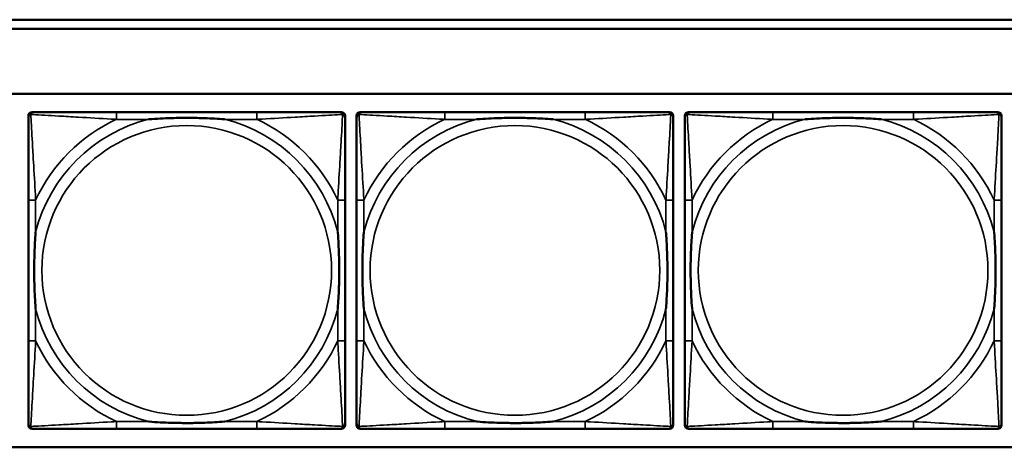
# Model space of a CAD drawing. Header units: inches. Extents: x 23.7 to 69.9, y 6 to 64.2.
# Tile 23 of 158: x 50.2 to 52.3, y 8.7 to 9.6. Entities that reach past the tile are written whole.
import ezdxf

# ---------------------------------------------------------------- set-up
doc = ezdxf.new("R2010")
doc.units = ezdxf.units.IN
doc.header["$MEASUREMENT"] = 0
doc.layers.add('Visible (ANSI)', color=7, linetype='Continuous', lineweight=50)
doc.layers.add('Visible Narrow (ANSI)', color=7, linetype='Continuous', lineweight=35)

msp = doc.modelspace()

# ---------------------------------------------------------------- linework, layer by layer
at = {"layer": 'Visible (ANSI)'}
for p, q in [((47.3347, 9.6168), (52.6417, 9.6168)), ((52.6417, 9.5968), (47.3347, 9.5968)), ((47.3347, 9.4568), (58.7487, 9.4568)), ((50.2225, 9.4171), (50.2265, 9.4171)), ((50.7091, 9.4171), (50.4052, 9.4171)), ((50.8879, 9.4171), (50.8918, 9.4171)), ((50.9325, 9.4171), (50.9365, 9.4171)), ((51.4191, 9.4171), (51.1152, 9.4171)), ((51.5979, 9.4171), (51.6018, 9.4171)), ((51.6425, 9.4171), (51.6465, 9.4171)), ((52.1291, 9.4171), (51.8252, 9.4171)), ((52.3079, 9.4171), (52.3118, 9.4171)), ((50.2146, 8.7399), (50.2146, 9.4092)), ((50.8997, 9.4092), (50.8997, 9.4053)), ((50.9246, 8.7399), (50.9246, 9.4092)), ((51.6097, 9.4092), (51.6097, 9.4053)), ((51.6346, 8.7399), (51.6346, 9.4092)), ((52.3197, 9.4092), (52.3197, 9.4053)), ((50.2147, 9.2265), (50.2147, 8.9226)), ((50.8997, 8.9226), (50.8997, 9.2265)), ((50.9247, 9.2265), (50.9247, 8.9226)), ((51.6097, 8.9226), (51.6097, 9.2265)), ((51.6347, 9.2265), (51.6347, 8.9226)), ((52.3197, 8.9226), (52.3197, 9.2265)), ((50.8997, 8.7439), (50.8997, 8.7399)), ((51.6097, 8.7439), (51.6097, 8.7399)), ((52.3197, 8.7439), (52.3197, 8.7399)), ((50.8918, 8.7321), (50.2225, 8.7321)), ((50.4052, 8.7321), (50.7091, 8.7321)), ((51.6018, 8.7321), (50.9325, 8.7321)), ((51.1152, 8.7321), (51.4191, 8.7321)), ((52.3118, 8.7321), (51.6425, 8.7321)), ((51.8252, 8.7321), (52.1291, 8.7321)), ((58.7487, 8.6922), (47.3347, 8.6922))]:
    msp.add_line(p, q, dxfattribs=at)
for centre, radius, start, end in [((50.2225, 9.4092), 0.00787, 90, 180), ((50.2265, 9.4053), 0.0118, 90, 180), ((50.8879, 9.4053), 0.0118, 0, 90), ((50.8918, 9.4092), 0.00787, 0, 90), ((50.9325, 9.4092), 0.00787, 90, 180), ((50.9365, 9.4053), 0.0118, 90, 180), ((51.5979, 9.4053), 0.0118, 0, 90), ((51.6018, 9.4092), 0.00787, 0, 90), ((51.6425, 9.4092), 0.00787, 90, 180), ((51.6465, 9.4053), 0.0118, 90, 180), ((52.3079, 9.4053), 0.0118, 0, 90), ((52.3118, 9.4092), 0.00787, 0, 90), ((50.2225, 8.7399), 0.00787, 180, 270), ((50.2265, 8.7439), 0.0118, 180, 270), ((50.8879, 8.7439), 0.0118, 270, 360), ((50.8918, 8.7399), 0.00787, 270, 0), ((50.9325, 8.7399), 0.00787, 180, 270), ((50.9365, 8.7439), 0.0118, 180, 270), ((51.5979, 8.7439), 0.0118, 270, 360), ((51.6018, 8.7399), 0.00787, 270, 0), ((51.6425, 8.7399), 0.00787, 180, 270), ((51.6465, 8.7439), 0.0118, 180, 270), ((52.3079, 8.7439), 0.0118, 270, 360), ((52.3118, 8.7399), 0.00787, 270, 0)]:
    msp.add_arc(centre, radius, start, end, dxfattribs=at)
for points, knots in [([(50.4052, 9.4171), (50.4016, 9.4171), (50.398, 9.4171), (50.3944, 9.4171), (50.3612, 9.4171), (50.3275, 9.4171), (50.2967, 9.4171), (50.2697, 9.4171), (50.2442, 9.4171), (50.2307, 9.4171), (50.2291, 9.4171), (50.2277, 9.4171), (50.2265, 9.4171)], [0, 0, 0, 0, 0.0272471, 0.0272471, 0.0272471, 0.2790553, 0.2790553, 0.2790553, 0.4988354, 0.4988354, 0.4988354, 0.5252205, 0.5252205, 0.5252205, 0.5252205]), ([(50.8879, 9.4171), (50.873, 9.4171), (50.8314, 9.4171), (50.7907, 9.4171), (50.7642, 9.4171), (50.7364, 9.4171), (50.7091, 9.4171)], [-0.5252205, -0.5252205, -0.5252205, -0.5252205, -0.20743, -0.20743, -0.20743, 0, 0, 0, 0]), ([(51.1152, 9.4171), (51.1116, 9.4171), (51.108, 9.4171), (51.1044, 9.4171), (51.0712, 9.4171), (51.0375, 9.4171), (51.0067, 9.4171), (50.9797, 9.4171), (50.9542, 9.4171), (50.9407, 9.4171), (50.9391, 9.4171), (50.9377, 9.4171), (50.9365, 9.4171)], [0, 0, 0, 0, 0.0272471, 0.0272471, 0.0272471, 0.2790553, 0.2790553, 0.2790553, 0.4988354, 0.4988354, 0.4988354, 0.5252205, 0.5252205, 0.5252205, 0.5252205]), ([(51.5979, 9.4171), (51.583, 9.4171), (51.5414, 9.4171), (51.5007, 9.4171), (51.4742, 9.4171), (51.4464, 9.4171), (51.4191, 9.4171)], [-0.5252205, -0.5252205, -0.5252205, -0.5252205, -0.20743, -0.20743, -0.20743, 0, 0, 0, 0]), ([(51.8252, 9.4171), (51.8216, 9.4171), (51.818, 9.4171), (51.8144, 9.4171), (51.7812, 9.4171), (51.7475, 9.4171), (51.7167, 9.4171), (51.6897, 9.4171), (51.6642, 9.4171), (51.6507, 9.4171), (51.6491, 9.4171), (51.6477, 9.4171), (51.6465, 9.4171)], [0, 0, 0, 0, 0.0272471, 0.0272471, 0.0272471, 0.2790553, 0.2790553, 0.2790553, 0.4988354, 0.4988354, 0.4988354, 0.5252205, 0.5252205, 0.5252205, 0.5252205]), ([(52.3079, 9.4171), (52.293, 9.4171), (52.2514, 9.4171), (52.2107, 9.4171), (52.1842, 9.4171), (52.1564, 9.4171), (52.1291, 9.4171)], [-0.5252205, -0.5252205, -0.5252205, -0.5252205, -0.20743, -0.20743, -0.20743, 0, 0, 0, 0]), ([(50.2147, 9.4053), (50.2147, 9.3904), (50.2147, 9.3488), (50.2147, 9.3082), (50.2147, 9.2816), (50.2147, 9.2538), (50.2147, 9.2265)], [-0.5252205, -0.5252205, -0.5252205, -0.5252205, -0.20743, -0.20743, -0.20743, 0, 0, 0, 0]), ([(50.4744, 9.4013), (50.4749, 9.4014), (50.4753, 9.4014), (50.4918, 9.4027), (50.5079, 9.4035), (50.5308, 9.4042), (50.5375, 9.4044), (50.5467, 9.4045), (50.5492, 9.4045), (50.5532, 9.4045), (50.5548, 9.4045), (50.558, 9.4045), (50.5595, 9.4045), (50.5631, 9.4045), (50.5651, 9.4045), (50.5713, 9.4044), (50.5754, 9.4044), (50.5852, 9.4042), (50.5908, 9.404), (50.6105, 9.4033), (50.6246, 9.4025), (50.639, 9.4014), (50.6395, 9.4014), (50.6399, 9.4013)], [-0.416114, -0.416114, -0.416114, -0.416114, -0.4127691, -0.4127691, -0.2896446, -0.2896446, -0.2388934, -0.2388934, -0.2201881, -0.2201881, -0.2080204, -0.2080204, -0.196499, -0.196499, -0.1809939, -0.1809939, -0.149741, -0.149741, -0.1073162, -0.1073162, 0, 0, 0.0033356, 0.0033356, 0.0033356, 0.0033356]), ([(50.8997, 9.2265), (50.8997, 9.2301), (50.8997, 9.2337), (50.8997, 9.2373), (50.8997, 9.2705), (50.8997, 9.3042), (50.8997, 9.3351), (50.8997, 9.362), (50.8997, 9.3876), (50.8997, 9.401), (50.8997, 9.4026), (50.8997, 9.404), (50.8997, 9.4053)], [0, 0, 0, 0, 0.0272471, 0.0272471, 0.0272471, 0.2790553, 0.2790553, 0.2790553, 0.4988354, 0.4988354, 0.4988354, 0.5252205, 0.5252205, 0.5252205, 0.5252205]), ([(50.9247, 9.4053), (50.9247, 9.3904), (50.9247, 9.3488), (50.9247, 9.3082), (50.9247, 9.2816), (50.9247, 9.2538), (50.9247, 9.2265)], [-0.5252205, -0.5252205, -0.5252205, -0.5252205, -0.20743, -0.20743, -0.20743, 0, 0, 0, 0]), ([(51.1844, 9.4013), (51.1849, 9.4014), (51.1853, 9.4014), (51.2018, 9.4027), (51.2179, 9.4035), (51.2408, 9.4042), (51.2475, 9.4044), (51.2567, 9.4045), (51.2592, 9.4045), (51.2632, 9.4045), (51.2648, 9.4045), (51.268, 9.4045), (51.2695, 9.4045), (51.2731, 9.4045), (51.2751, 9.4045), (51.2813, 9.4044), (51.2854, 9.4044), (51.2952, 9.4042), (51.3008, 9.404), (51.3205, 9.4033), (51.3346, 9.4025), (51.349, 9.4014), (51.3495, 9.4014), (51.3499, 9.4013)], [-0.416114, -0.416114, -0.416114, -0.416114, -0.4127691, -0.4127691, -0.2896446, -0.2896446, -0.2388934, -0.2388934, -0.2201881, -0.2201881, -0.2080204, -0.2080204, -0.196499, -0.196499, -0.1809939, -0.1809939, -0.149741, -0.149741, -0.1073162, -0.1073162, 0, 0, 0.0033356, 0.0033356, 0.0033356, 0.0033356]), ([(51.6097, 9.2265), (51.6097, 9.2301), (51.6097, 9.2337), (51.6097, 9.2373), (51.6097, 9.2705), (51.6097, 9.3042), (51.6097, 9.3351), (51.6097, 9.362), (51.6097, 9.3876), (51.6097, 9.401), (51.6097, 9.4026), (51.6097, 9.404), (51.6097, 9.4053)], [0, 0, 0, 0, 0.0272471, 0.0272471, 0.0272471, 0.2790553, 0.2790553, 0.2790553, 0.4988354, 0.4988354, 0.4988354, 0.5252205, 0.5252205, 0.5252205, 0.5252205]), ([(51.6347, 9.4053), (51.6347, 9.3904), (51.6347, 9.3488), (51.6347, 9.3082), (51.6347, 9.2816), (51.6347, 9.2538), (51.6347, 9.2265)], [-0.5252205, -0.5252205, -0.5252205, -0.5252205, -0.20743, -0.20743, -0.20743, 0, 0, 0, 0]), ([(51.8944, 9.4013), (51.8949, 9.4014), (51.8953, 9.4014), (51.9118, 9.4027), (51.9279, 9.4035), (51.9508, 9.4042), (51.9575, 9.4044), (51.9667, 9.4045), (51.9692, 9.4045), (51.9732, 9.4045), (51.9748, 9.4045), (51.978, 9.4045), (51.9795, 9.4045), (51.9831, 9.4045), (51.9851, 9.4045), (51.9913, 9.4044), (51.9954, 9.4044), (52.0052, 9.4042), (52.0108, 9.404), (52.0305, 9.4033), (52.0446, 9.4025), (52.059, 9.4014), (52.0595, 9.4014), (52.0599, 9.4013)], [-0.416114, -0.416114, -0.416114, -0.416114, -0.4127691, -0.4127691, -0.2896446, -0.2896446, -0.2388934, -0.2388934, -0.2201881, -0.2201881, -0.2080204, -0.2080204, -0.196499, -0.196499, -0.1809939, -0.1809939, -0.149741, -0.149741, -0.1073162, -0.1073162, 0, 0, 0.0033356, 0.0033356, 0.0033356, 0.0033356]), ([(52.3197, 9.2265), (52.3197, 9.2301), (52.3197, 9.2337), (52.3197, 9.2373), (52.3197, 9.2705), (52.3197, 9.3042), (52.3197, 9.3351), (52.3197, 9.362), (52.3197, 9.3876), (52.3197, 9.401), (52.3197, 9.4026), (52.3197, 9.404), (52.3197, 9.4053)], [0, 0, 0, 0, 0.0272471, 0.0272471, 0.0272471, 0.2790553, 0.2790553, 0.2790553, 0.4988354, 0.4988354, 0.4988354, 0.5252205, 0.5252205, 0.5252205, 0.5252205]), ([(50.2304, 8.9918), (50.2304, 8.9923), (50.2303, 8.9927), (50.2291, 9.0092), (50.2282, 9.0253), (50.2275, 9.0482), (50.2274, 9.0549), (50.2273, 9.0641), (50.2272, 9.0666), (50.2272, 9.0707), (50.2272, 9.0723), (50.2272, 9.0754), (50.2272, 9.0769), (50.2272, 9.0805), (50.2272, 9.0825), (50.2273, 9.0887), (50.2274, 9.0928), (50.2276, 9.1026), (50.2277, 9.1082), (50.2285, 9.1279), (50.2292, 9.142), (50.2303, 9.1565), (50.2304, 9.1569), (50.2304, 9.1573)], [-0.416114, -0.416114, -0.416114, -0.416114, -0.4127691, -0.4127691, -0.2896446, -0.2896446, -0.2388934, -0.2388934, -0.2201881, -0.2201881, -0.2080204, -0.2080204, -0.196499, -0.196499, -0.1809939, -0.1809939, -0.149741, -0.149741, -0.1073162, -0.1073162, 0, 0, 0.0033356, 0.0033356, 0.0033356, 0.0033356]), ([(50.8839, 9.1573), (50.884, 9.1569), (50.884, 9.1565), (50.8852, 9.1399), (50.8861, 9.1239), (50.8868, 9.1009), (50.887, 9.0942), (50.8871, 9.0851), (50.8871, 9.0826), (50.8871, 9.0785), (50.8871, 9.0769), (50.8871, 9.0738), (50.8871, 9.0722), (50.8871, 9.0687), (50.8871, 9.0666), (50.887, 9.0605), (50.887, 9.0563), (50.8868, 9.0466), (50.8866, 9.041), (50.8859, 9.0212), (50.8851, 9.0072), (50.884, 8.9927), (50.884, 8.9923), (50.8839, 8.9918)], [-0.416114, -0.416114, -0.416114, -0.416114, -0.4127691, -0.4127691, -0.2896446, -0.2896446, -0.2388934, -0.2388934, -0.2201881, -0.2201881, -0.2080204, -0.2080204, -0.196499, -0.196499, -0.1809939, -0.1809939, -0.149741, -0.149741, -0.1073162, -0.1073162, 0, 0, 0.0033356, 0.0033356, 0.0033356, 0.0033356]), ([(50.9404, 8.9918), (50.9404, 8.9923), (50.9403, 8.9927), (50.9391, 9.0092), (50.9382, 9.0253), (50.9375, 9.0482), (50.9374, 9.0549), (50.9373, 9.0641), (50.9372, 9.0666), (50.9372, 9.0707), (50.9372, 9.0723), (50.9372, 9.0754), (50.9372, 9.0769), (50.9372, 9.0805), (50.9372, 9.0825), (50.9373, 9.0887), (50.9374, 9.0928), (50.9376, 9.1026), (50.9377, 9.1082), (50.9385, 9.1279), (50.9392, 9.142), (50.9403, 9.1565), (50.9404, 9.1569), (50.9404, 9.1573)], [-0.416114, -0.416114, -0.416114, -0.416114, -0.4127691, -0.4127691, -0.2896446, -0.2896446, -0.2388934, -0.2388934, -0.2201881, -0.2201881, -0.2080204, -0.2080204, -0.196499, -0.196499, -0.1809939, -0.1809939, -0.149741, -0.149741, -0.1073162, -0.1073162, 0, 0, 0.0033356, 0.0033356, 0.0033356, 0.0033356]), ([(51.5939, 9.1573), (51.594, 9.1569), (51.594, 9.1565), (51.5952, 9.1399), (51.5961, 9.1239), (51.5968, 9.1009), (51.597, 9.0942), (51.5971, 9.0851), (51.5971, 9.0826), (51.5971, 9.0785), (51.5971, 9.0769), (51.5971, 9.0738), (51.5971, 9.0722), (51.5971, 9.0687), (51.5971, 9.0666), (51.597, 9.0605), (51.597, 9.0563), (51.5968, 9.0466), (51.5966, 9.041), (51.5959, 9.0212), (51.5951, 9.0072), (51.594, 8.9927), (51.594, 8.9923), (51.5939, 8.9918)], [-0.416114, -0.416114, -0.416114, -0.416114, -0.4127691, -0.4127691, -0.2896446, -0.2896446, -0.2388934, -0.2388934, -0.2201881, -0.2201881, -0.2080204, -0.2080204, -0.196499, -0.196499, -0.1809939, -0.1809939, -0.149741, -0.149741, -0.1073162, -0.1073162, 0, 0, 0.0033356, 0.0033356, 0.0033356, 0.0033356]), ([(51.6504, 8.9918), (51.6504, 8.9923), (51.6503, 8.9927), (51.6491, 9.0092), (51.6482, 9.0253), (51.6475, 9.0482), (51.6474, 9.0549), (51.6473, 9.0641), (51.6472, 9.0666), (51.6472, 9.0707), (51.6472, 9.0723), (51.6472, 9.0754), (51.6472, 9.0769), (51.6472, 9.0805), (51.6472, 9.0825), (51.6473, 9.0887), (51.6474, 9.0928), (51.6476, 9.1026), (51.6477, 9.1082), (51.6485, 9.1279), (51.6492, 9.142), (51.6503, 9.1565), (51.6504, 9.1569), (51.6504, 9.1573)], [-0.416114, -0.416114, -0.416114, -0.416114, -0.4127691, -0.4127691, -0.2896446, -0.2896446, -0.2388934, -0.2388934, -0.2201881, -0.2201881, -0.2080204, -0.2080204, -0.196499, -0.196499, -0.1809939, -0.1809939, -0.149741, -0.149741, -0.1073162, -0.1073162, 0, 0, 0.0033356, 0.0033356, 0.0033356, 0.0033356]), ([(52.3039, 9.1573), (52.304, 9.1569), (52.304, 9.1565), (52.3052, 9.1399), (52.3061, 9.1239), (52.3068, 9.1009), (52.307, 9.0942), (52.3071, 9.0851), (52.3071, 9.0826), (52.3071, 9.0785), (52.3071, 9.0769), (52.3071, 9.0738), (52.3071, 9.0722), (52.3071, 9.0687), (52.3071, 9.0666), (52.307, 9.0605), (52.307, 9.0563), (52.3068, 9.0466), (52.3066, 9.041), (52.3059, 9.0212), (52.3051, 9.0072), (52.304, 8.9927), (52.304, 8.9923), (52.3039, 8.9918)], [-0.416114, -0.416114, -0.416114, -0.416114, -0.4127691, -0.4127691, -0.2896446, -0.2896446, -0.2388934, -0.2388934, -0.2201881, -0.2201881, -0.2080204, -0.2080204, -0.196499, -0.196499, -0.1809939, -0.1809939, -0.149741, -0.149741, -0.1073162, -0.1073162, 0, 0, 0.0033356, 0.0033356, 0.0033356, 0.0033356]), ([(50.2147, 8.9226), (50.2147, 8.8954), (50.2147, 8.8675), (50.2147, 8.841), (50.2147, 8.8004), (50.2147, 8.7588), (50.2147, 8.7439)], [3.9382945, 3.9382945, 3.9382945, 3.9382945, 4.1457245, 4.1457245, 4.1457245, 4.463515, 4.463515, 4.463515, 4.463515]), ([(50.8997, 8.7439), (50.8997, 8.7588), (50.8997, 8.8004), (50.8997, 8.841), (50.8997, 8.8675), (50.8997, 8.8954), (50.8997, 8.9226)], [-0.5252205, -0.5252205, -0.5252205, -0.5252205, -0.20743, -0.20743, -0.20743, 0, 0, 0, 0]), ([(50.9247, 8.9226), (50.9247, 8.8954), (50.9247, 8.8675), (50.9247, 8.841), (50.9247, 8.8004), (50.9247, 8.7588), (50.9247, 8.7439)], [3.9382945, 3.9382945, 3.9382945, 3.9382945, 4.1457245, 4.1457245, 4.1457245, 4.463515, 4.463515, 4.463515, 4.463515]), ([(51.6097, 8.7439), (51.6097, 8.7588), (51.6097, 8.8004), (51.6097, 8.841), (51.6097, 8.8675), (51.6097, 8.8954), (51.6097, 8.9226)], [-0.5252205, -0.5252205, -0.5252205, -0.5252205, -0.20743, -0.20743, -0.20743, 0, 0, 0, 0]), ([(51.6347, 8.9226), (51.6347, 8.8954), (51.6347, 8.8675), (51.6347, 8.841), (51.6347, 8.8004), (51.6347, 8.7588), (51.6347, 8.7439)], [3.9382945, 3.9382945, 3.9382945, 3.9382945, 4.1457245, 4.1457245, 4.1457245, 4.463515, 4.463515, 4.463515, 4.463515]), ([(52.3197, 8.7439), (52.3197, 8.7588), (52.3197, 8.8004), (52.3197, 8.841), (52.3197, 8.8675), (52.3197, 8.8954), (52.3197, 8.9226)], [-0.5252205, -0.5252205, -0.5252205, -0.5252205, -0.20743, -0.20743, -0.20743, 0, 0, 0, 0]), ([(50.6399, 8.7478), (50.6395, 8.7478), (50.639, 8.7477), (50.6246, 8.7467), (50.6105, 8.7459), (50.5908, 8.7451), (50.5852, 8.745), (50.5754, 8.7448), (50.5713, 8.7447), (50.5651, 8.7447), (50.5631, 8.7446), (50.5595, 8.7446), (50.558, 8.7446), (50.5548, 8.7446), (50.5532, 8.7446), (50.5492, 8.7447), (50.5467, 8.7447), (50.5375, 8.7448), (50.5308, 8.7449), (50.5079, 8.7456), (50.4918, 8.7465), (50.4753, 8.7477), (50.4749, 8.7478), (50.4744, 8.7478)], [-0.4149464, -0.4149464, -0.4149464, -0.4149464, -0.41162, -0.41162, -0.3046026, -0.3046026, -0.2622958, -0.2622958, -0.23113, -0.23113, -0.215668, -0.215668, -0.2041787, -0.2041787, -0.1920448, -0.1920448, -0.1733916, -0.1733916, -0.1227817, -0.1227817, 0, 0, 0.0033356, 0.0033356, 0.0033356, 0.0033356]), ([(51.3499, 8.7478), (51.3495, 8.7478), (51.349, 8.7477), (51.3346, 8.7467), (51.3205, 8.7459), (51.3008, 8.7451), (51.2952, 8.745), (51.2854, 8.7448), (51.2813, 8.7447), (51.2751, 8.7447), (51.2731, 8.7446), (51.2695, 8.7446), (51.268, 8.7446), (51.2648, 8.7446), (51.2632, 8.7446), (51.2592, 8.7447), (51.2567, 8.7447), (51.2475, 8.7448), (51.2408, 8.7449), (51.2179, 8.7456), (51.2018, 8.7465), (51.1853, 8.7477), (51.1849, 8.7478), (51.1844, 8.7478)], [-0.4149464, -0.4149464, -0.4149464, -0.4149464, -0.41162, -0.41162, -0.3046026, -0.3046026, -0.2622958, -0.2622958, -0.23113, -0.23113, -0.215668, -0.215668, -0.2041787, -0.2041787, -0.1920448, -0.1920448, -0.1733916, -0.1733916, -0.1227817, -0.1227817, 0, 0, 0.0033356, 0.0033356, 0.0033356, 0.0033356]), ([(52.0599, 8.7478), (52.0595, 8.7478), (52.059, 8.7477), (52.0446, 8.7467), (52.0305, 8.7459), (52.0108, 8.7451), (52.0052, 8.745), (51.9954, 8.7448), (51.9913, 8.7447), (51.9851, 8.7447), (51.9831, 8.7446), (51.9795, 8.7446), (51.978, 8.7446), (51.9748, 8.7446), (51.9732, 8.7446), (51.9692, 8.7447), (51.9667, 8.7447), (51.9575, 8.7448), (51.9508, 8.7449), (51.9279, 8.7456), (51.9118, 8.7465), (51.8953, 8.7477), (51.8949, 8.7478), (51.8944, 8.7478)], [-0.4149464, -0.4149464, -0.4149464, -0.4149464, -0.41162, -0.41162, -0.3046026, -0.3046026, -0.2622958, -0.2622958, -0.23113, -0.23113, -0.215668, -0.215668, -0.2041787, -0.2041787, -0.1920448, -0.1920448, -0.1733916, -0.1733916, -0.1227817, -0.1227817, 0, 0, 0.0033356, 0.0033356, 0.0033356, 0.0033356]), ([(50.2265, 8.7321), (50.2414, 8.7321), (50.283, 8.7321), (50.3236, 8.7321), (50.3501, 8.7321), (50.378, 8.7321), (50.4052, 8.7321)], [-0.5252205, -0.5252205, -0.5252205, -0.5252205, -0.20743, -0.20743, -0.20743, 0, 0, 0, 0]), ([(50.7091, 8.7321), (50.7364, 8.7321), (50.7642, 8.7321), (50.7907, 8.7321), (50.8314, 8.7321), (50.873, 8.7321), (50.8879, 8.7321)], [3.9382945, 3.9382945, 3.9382945, 3.9382945, 4.1457245, 4.1457245, 4.1457245, 4.463515, 4.463515, 4.463515, 4.463515]), ([(50.9365, 8.7321), (50.9514, 8.7321), (50.993, 8.7321), (51.0336, 8.7321), (51.0601, 8.7321), (51.088, 8.7321), (51.1152, 8.7321)], [-0.5252205, -0.5252205, -0.5252205, -0.5252205, -0.20743, -0.20743, -0.20743, 0, 0, 0, 0]), ([(51.4191, 8.7321), (51.4464, 8.7321), (51.4742, 8.7321), (51.5007, 8.7321), (51.5414, 8.7321), (51.583, 8.7321), (51.5979, 8.7321)], [3.9382945, 3.9382945, 3.9382945, 3.9382945, 4.1457245, 4.1457245, 4.1457245, 4.463515, 4.463515, 4.463515, 4.463515]), ([(51.6465, 8.7321), (51.6614, 8.7321), (51.703, 8.7321), (51.7436, 8.7321), (51.7701, 8.7321), (51.798, 8.7321), (51.8252, 8.7321)], [-0.5252205, -0.5252205, -0.5252205, -0.5252205, -0.20743, -0.20743, -0.20743, 0, 0, 0, 0]), ([(52.1291, 8.7321), (52.1564, 8.7321), (52.1842, 8.7321), (52.2107, 8.7321), (52.2514, 8.7321), (52.293, 8.7321), (52.3079, 8.7321)], [3.9382945, 3.9382945, 3.9382945, 3.9382945, 4.1457245, 4.1457245, 4.1457245, 4.463515, 4.463515, 4.463515, 4.463515])]:
    msp.add_open_spline(points, degree=3, knots=knots, dxfattribs=at)
at = {"layer": 'Visible Narrow (ANSI)'}
for p, q in [((50.4052, 9.4171), (50.4052, 9.4013)), ((50.7091, 9.4171), (50.7091, 9.4013)), ((51.1152, 9.4171), (51.1152, 9.4013)), ((51.4191, 9.4171), (51.4191, 9.4013)), ((51.8252, 9.4171), (51.8252, 9.4013)), ((52.1291, 9.4171), (52.1291, 9.4013)), ((50.4052, 9.4013), (50.4744, 9.4013)), ((50.6399, 9.4013), (50.7091, 9.4013)), ((51.1152, 9.4013), (51.1844, 9.4013)), ((51.3499, 9.4013), (51.4191, 9.4013)), ((51.8252, 9.4013), (51.8944, 9.4013)), ((52.0599, 9.4013), (52.1291, 9.4013)), ((50.2304, 9.2265), (50.2147, 9.2265)), ((50.2304, 9.1573), (50.2304, 9.2265)), ((50.8997, 9.2265), (50.8839, 9.2265)), ((50.8839, 9.2265), (50.8839, 9.1573)), ((50.9404, 9.2265), (50.9247, 9.2265)), ((50.9404, 9.1573), (50.9404, 9.2265)), ((51.6097, 9.2265), (51.5939, 9.2265)), ((51.5939, 9.2265), (51.5939, 9.1573)), ((51.6504, 9.2265), (51.6347, 9.2265)), ((51.6504, 9.1573), (51.6504, 9.2265)), ((52.3197, 9.2265), (52.3039, 9.2265)), ((52.3039, 9.2265), (52.3039, 9.1573)), ((50.2304, 8.9226), (50.2304, 8.9918)), ((50.8839, 8.9918), (50.8839, 8.9226)), ((50.9404, 8.9226), (50.9404, 8.9918)), ((51.5939, 8.9918), (51.5939, 8.9226)), ((51.6504, 8.9226), (51.6504, 8.9918)), ((52.3039, 8.9918), (52.3039, 8.9226)), ((50.2304, 8.9226), (50.2147, 8.9226)), ((50.8997, 8.9226), (50.8839, 8.9226)), ((50.9404, 8.9226), (50.9247, 8.9226)), ((51.6097, 8.9226), (51.5939, 8.9226)), ((51.6504, 8.9226), (51.6347, 8.9226)), ((52.3197, 8.9226), (52.3039, 8.9226)), ((50.4052, 8.7478), (50.4052, 8.7321)), ((50.4744, 8.7478), (50.4052, 8.7478)), ((50.7091, 8.7478), (50.6399, 8.7478)), ((50.7091, 8.7478), (50.7091, 8.7321)), ((51.1152, 8.7478), (51.1152, 8.7321)), ((51.1844, 8.7478), (51.1152, 8.7478)), ((51.4191, 8.7478), (51.3499, 8.7478)), ((51.4191, 8.7478), (51.4191, 8.7321)), ((51.8252, 8.7478), (51.8252, 8.7321)), ((51.8944, 8.7478), (51.8252, 8.7478)), ((52.1291, 8.7478), (52.0599, 8.7478)), ((52.1291, 8.7478), (52.1291, 8.7321))]:
    msp.add_line(p, q, dxfattribs=at)
for centre in [(50.5572, 9.0746), (51.2672, 9.0746), (51.9772, 9.0746)]:
    msp.add_circle(centre, 0.3133, dxfattribs=at)
for centre, radius, start, end in [((50.5572, 9.0746), 0.3371, 104.2103, 165.7897), ((50.5572, 9.0746), 0.3604, 114.9407, 155.0593), ((50.5572, 9.0746), 0.3371, 14.2103, 75.7897), ((50.5572, 9.0746), 0.3604, 24.9407, 65.0593), ((51.2672, 9.0746), 0.3371, 104.2103, 165.7897), ((51.2672, 9.0746), 0.3604, 114.9407, 155.0593), ((51.2672, 9.0746), 0.3371, 14.2103, 75.7897), ((51.2672, 9.0746), 0.3604, 24.9407, 65.0593), ((51.9772, 9.0746), 0.3371, 104.2103, 165.7897), ((51.9772, 9.0746), 0.3604, 114.9407, 155.0593), ((51.9772, 9.0746), 0.3371, 14.2103, 75.7897), ((51.9772, 9.0746), 0.3604, 24.9407, 65.0593), ((50.5572, 9.0746), 0.3371, 194.2103, 255.7897), ((50.5572, 9.0746), 0.3371, 284.2103, 345.7897), ((51.2672, 9.0746), 0.3371, 194.2103, 255.7897), ((51.2672, 9.0746), 0.3371, 284.2103, 345.7897), ((51.9772, 9.0746), 0.3371, 194.2103, 255.7897), ((51.9772, 9.0746), 0.3371, 284.2103, 345.7897), ((50.5572, 9.0746), 0.3604, 204.9407, 245.0593), ((50.5572, 9.0746), 0.3604, 294.9407, 335.0593), ((51.2672, 9.0746), 0.3604, 204.9407, 245.0593), ((51.2672, 9.0746), 0.3604, 294.9407, 335.0593), ((51.9772, 9.0746), 0.3604, 204.9407, 245.0593), ((51.9772, 9.0746), 0.3604, 294.9407, 335.0593)]:
    msp.add_arc(centre, radius, start, end, dxfattribs=at)
for points, knots in [([(50.2199, 9.4118), (50.2201, 9.4124), (50.2203, 9.4129), (50.2209, 9.414), (50.2212, 9.4145), (50.2218, 9.4152), (50.2221, 9.4154), (50.2225, 9.4158), (50.2226, 9.4159), (50.223, 9.4161), (50.2232, 9.4163), (50.2239, 9.4166), (50.2243, 9.4168), (50.2253, 9.417), (50.2259, 9.4171), (50.2265, 9.4171)], [-0.00012419, -0.00012419, -0.00012419, -0.00012419, 0.00449537, 0.00449537, 0.00977487, 0.00977487, 0.01307456, 0.01307456, 0.0147244, 0.0147244, 0.01736415, 0.01736415, 0.02158775, 0.02158775, 0.02627331, 0.02627331, 0.02627331, 0.02627331]), ([(50.8879, 9.4171), (50.8885, 9.4171), (50.889, 9.417), (50.89, 9.4168), (50.8905, 9.4166), (50.8911, 9.4163), (50.8914, 9.4161), (50.8917, 9.4159), (50.8919, 9.4158), (50.8923, 9.4154), (50.8925, 9.4152), (50.8931, 9.4145), (50.8935, 9.414), (50.894, 9.4129), (50.8942, 9.4124), (50.8944, 9.4118)], [-0.02627331, -0.02627331, -0.02627331, -0.02627331, -0.02158775, -0.02158775, -0.01736415, -0.01736415, -0.0147244, -0.0147244, -0.01307456, -0.01307456, -0.00977487, -0.00977487, -0.00449537, -0.00449537, 0.00012419, 0.00012419, 0.00012419, 0.00012419]), ([(50.9299, 9.4118), (50.9301, 9.4124), (50.9303, 9.4129), (50.9309, 9.414), (50.9312, 9.4145), (50.9318, 9.4152), (50.9321, 9.4154), (50.9325, 9.4158), (50.9326, 9.4159), (50.933, 9.4161), (50.9332, 9.4163), (50.9339, 9.4166), (50.9343, 9.4168), (50.9353, 9.417), (50.9359, 9.4171), (50.9365, 9.4171)], [-0.00012419, -0.00012419, -0.00012419, -0.00012419, 0.00449537, 0.00449537, 0.00977487, 0.00977487, 0.01307456, 0.01307456, 0.0147244, 0.0147244, 0.01736415, 0.01736415, 0.02158775, 0.02158775, 0.02627331, 0.02627331, 0.02627331, 0.02627331]), ([(51.5979, 9.4171), (51.5985, 9.4171), (51.599, 9.417), (51.6, 9.4168), (51.6005, 9.4166), (51.6011, 9.4163), (51.6014, 9.4161), (51.6017, 9.4159), (51.6019, 9.4158), (51.6023, 9.4154), (51.6025, 9.4152), (51.6031, 9.4145), (51.6035, 9.414), (51.604, 9.4129), (51.6042, 9.4124), (51.6044, 9.4118)], [-0.02627331, -0.02627331, -0.02627331, -0.02627331, -0.02158775, -0.02158775, -0.01736415, -0.01736415, -0.0147244, -0.0147244, -0.01307456, -0.01307456, -0.00977487, -0.00977487, -0.00449537, -0.00449537, 0.00012419, 0.00012419, 0.00012419, 0.00012419]), ([(51.6399, 9.4118), (51.6401, 9.4124), (51.6403, 9.4129), (51.6409, 9.414), (51.6412, 9.4145), (51.6418, 9.4152), (51.6421, 9.4154), (51.6425, 9.4158), (51.6426, 9.4159), (51.643, 9.4161), (51.6432, 9.4163), (51.6439, 9.4166), (51.6443, 9.4168), (51.6453, 9.417), (51.6459, 9.4171), (51.6465, 9.4171)], [-0.00012419, -0.00012419, -0.00012419, -0.00012419, 0.00449537, 0.00449537, 0.00977487, 0.00977487, 0.01307456, 0.01307456, 0.0147244, 0.0147244, 0.01736415, 0.01736415, 0.02158775, 0.02158775, 0.02627331, 0.02627331, 0.02627331, 0.02627331]), ([(52.3079, 9.4171), (52.3085, 9.4171), (52.309, 9.417), (52.31, 9.4168), (52.3105, 9.4166), (52.3111, 9.4163), (52.3114, 9.4161), (52.3117, 9.4159), (52.3119, 9.4158), (52.3123, 9.4154), (52.3125, 9.4152), (52.3131, 9.4145), (52.3135, 9.414), (52.314, 9.4129), (52.3142, 9.4124), (52.3144, 9.4118)], [-0.02627331, -0.02627331, -0.02627331, -0.02627331, -0.02158775, -0.02158775, -0.01736415, -0.01736415, -0.0147244, -0.0147244, -0.01307456, -0.01307456, -0.00977487, -0.00977487, -0.00449537, -0.00449537, 0.00012419, 0.00012419, 0.00012419, 0.00012419]), ([(50.2147, 9.4053), (50.2147, 9.4059), (50.2147, 9.4065), (50.215, 9.4074), (50.2151, 9.4079), (50.2155, 9.4085), (50.2156, 9.4088), (50.2159, 9.4091), (50.216, 9.4093), (50.2163, 9.4097), (50.2166, 9.4099), (50.2173, 9.4106), (50.2178, 9.4109), (50.2188, 9.4114), (50.2194, 9.4116), (50.2199, 9.4118)], [-0.02627331, -0.02627331, -0.02627331, -0.02627331, -0.02158775, -0.02158775, -0.01736415, -0.01736415, -0.0147244, -0.0147244, -0.01307456, -0.01307456, -0.00977487, -0.00977487, -0.00449537, -0.00449537, 0.00012419, 0.00012419, 0.00012419, 0.00012419]), ([(50.2304, 9.2265), (50.2302, 9.2303), (50.23, 9.2341), (50.2285, 9.2614), (50.227, 9.2856), (50.2248, 9.3234), (50.224, 9.3375), (50.222, 9.3727), (50.2209, 9.3928), (50.2201, 9.4083), (50.22, 9.4101), (50.2199, 9.4118)], [0, 0, 0, 0, 0.0278591, 0.0278591, 0.201273, 0.201273, 0.3066357, 0.3066357, 0.475216, 0.475216, 0.5007189, 0.5007189, 0.5007189, 0.5007189]), ([(50.2199, 9.4118), (50.2216, 9.4117), (50.2235, 9.4116), (50.2389, 9.4108), (50.259, 9.4097), (50.2943, 9.4077), (50.3083, 9.4069), (50.3461, 9.4047), (50.3703, 9.4033), (50.3977, 9.4018), (50.4015, 9.4016), (50.4052, 9.4013)], [-0.5007189, -0.5007189, -0.5007189, -0.5007189, -0.475216, -0.475216, -0.3066357, -0.3066357, -0.201273, -0.201273, -0.0278591, -0.0278591, 0, 0, 0, 0]), ([(50.7091, 9.4013), (50.7129, 9.4016), (50.7167, 9.4018), (50.744, 9.4033), (50.7682, 9.4047), (50.806, 9.4069), (50.8201, 9.4077), (50.8553, 9.4097), (50.8754, 9.4108), (50.8909, 9.4116), (50.8927, 9.4117), (50.8944, 9.4118)], [0, 0, 0, 0, 0.0278591, 0.0278591, 0.201273, 0.201273, 0.3066357, 0.3066357, 0.475216, 0.475216, 0.5007189, 0.5007189, 0.5007189, 0.5007189]), ([(50.8944, 9.4118), (50.8943, 9.4101), (50.8942, 9.4083), (50.8934, 9.3928), (50.8923, 9.3727), (50.8903, 9.3375), (50.8895, 9.3234), (50.8873, 9.2856), (50.8859, 9.2614), (50.8843, 9.2341), (50.8841, 9.2303), (50.8839, 9.2265)], [-0.5007189, -0.5007189, -0.5007189, -0.5007189, -0.475216, -0.475216, -0.3066357, -0.3066357, -0.201273, -0.201273, -0.0278591, -0.0278591, 0, 0, 0, 0]), ([(50.8944, 9.4118), (50.895, 9.4116), (50.8955, 9.4114), (50.8966, 9.4109), (50.8971, 9.4106), (50.8978, 9.4099), (50.898, 9.4097), (50.8984, 9.4093), (50.8985, 9.4091), (50.8987, 9.4088), (50.8989, 9.4085), (50.8992, 9.4079), (50.8994, 9.4074), (50.8996, 9.4065), (50.8997, 9.4059), (50.8997, 9.4053)], [-0.00012419, -0.00012419, -0.00012419, -0.00012419, 0.00449537, 0.00449537, 0.00977487, 0.00977487, 0.01307456, 0.01307456, 0.0147244, 0.0147244, 0.01736415, 0.01736415, 0.02158775, 0.02158775, 0.02627331, 0.02627331, 0.02627331, 0.02627331]), ([(50.9247, 9.4053), (50.9247, 9.4059), (50.9247, 9.4065), (50.925, 9.4074), (50.9251, 9.4079), (50.9255, 9.4085), (50.9256, 9.4088), (50.9259, 9.4091), (50.926, 9.4093), (50.9263, 9.4097), (50.9266, 9.4099), (50.9273, 9.4106), (50.9278, 9.4109), (50.9288, 9.4114), (50.9294, 9.4116), (50.9299, 9.4118)], [-0.02627331, -0.02627331, -0.02627331, -0.02627331, -0.02158775, -0.02158775, -0.01736415, -0.01736415, -0.0147244, -0.0147244, -0.01307456, -0.01307456, -0.00977487, -0.00977487, -0.00449537, -0.00449537, 0.00012419, 0.00012419, 0.00012419, 0.00012419]), ([(50.9404, 9.2265), (50.9402, 9.2303), (50.94, 9.2341), (50.9385, 9.2614), (50.937, 9.2856), (50.9348, 9.3234), (50.934, 9.3375), (50.932, 9.3727), (50.9309, 9.3928), (50.9301, 9.4083), (50.93, 9.4101), (50.9299, 9.4118)], [0, 0, 0, 0, 0.0278591, 0.0278591, 0.201273, 0.201273, 0.3066357, 0.3066357, 0.475216, 0.475216, 0.5007189, 0.5007189, 0.5007189, 0.5007189]), ([(50.9299, 9.4118), (50.9316, 9.4117), (50.9335, 9.4116), (50.9489, 9.4108), (50.969, 9.4097), (51.0043, 9.4077), (51.0183, 9.4069), (51.0561, 9.4047), (51.0803, 9.4033), (51.1077, 9.4018), (51.1115, 9.4016), (51.1152, 9.4013)], [-0.5007189, -0.5007189, -0.5007189, -0.5007189, -0.475216, -0.475216, -0.3066357, -0.3066357, -0.201273, -0.201273, -0.0278591, -0.0278591, 0, 0, 0, 0]), ([(51.4191, 9.4013), (51.4229, 9.4016), (51.4267, 9.4018), (51.454, 9.4033), (51.4782, 9.4047), (51.516, 9.4069), (51.5301, 9.4077), (51.5653, 9.4097), (51.5854, 9.4108), (51.6009, 9.4116), (51.6027, 9.4117), (51.6044, 9.4118)], [0, 0, 0, 0, 0.0278591, 0.0278591, 0.201273, 0.201273, 0.3066357, 0.3066357, 0.475216, 0.475216, 0.5007189, 0.5007189, 0.5007189, 0.5007189]), ([(51.6044, 9.4118), (51.6043, 9.4101), (51.6042, 9.4083), (51.6034, 9.3928), (51.6023, 9.3727), (51.6003, 9.3375), (51.5995, 9.3234), (51.5973, 9.2856), (51.5959, 9.2614), (51.5943, 9.2341), (51.5941, 9.2303), (51.5939, 9.2265)], [-0.5007189, -0.5007189, -0.5007189, -0.5007189, -0.475216, -0.475216, -0.3066357, -0.3066357, -0.201273, -0.201273, -0.0278591, -0.0278591, 0, 0, 0, 0]), ([(51.6044, 9.4118), (51.605, 9.4116), (51.6055, 9.4114), (51.6066, 9.4109), (51.6071, 9.4106), (51.6078, 9.4099), (51.608, 9.4097), (51.6084, 9.4093), (51.6085, 9.4091), (51.6087, 9.4088), (51.6089, 9.4085), (51.6092, 9.4079), (51.6094, 9.4074), (51.6096, 9.4065), (51.6097, 9.4059), (51.6097, 9.4053)], [-0.00012419, -0.00012419, -0.00012419, -0.00012419, 0.00449537, 0.00449537, 0.00977487, 0.00977487, 0.01307456, 0.01307456, 0.0147244, 0.0147244, 0.01736415, 0.01736415, 0.02158775, 0.02158775, 0.02627331, 0.02627331, 0.02627331, 0.02627331]), ([(51.6347, 9.4053), (51.6347, 9.4059), (51.6347, 9.4065), (51.635, 9.4074), (51.6351, 9.4079), (51.6355, 9.4085), (51.6356, 9.4088), (51.6359, 9.4091), (51.636, 9.4093), (51.6363, 9.4097), (51.6366, 9.4099), (51.6373, 9.4106), (51.6378, 9.4109), (51.6388, 9.4114), (51.6394, 9.4116), (51.6399, 9.4118)], [-0.02627331, -0.02627331, -0.02627331, -0.02627331, -0.02158775, -0.02158775, -0.01736415, -0.01736415, -0.0147244, -0.0147244, -0.01307456, -0.01307456, -0.00977487, -0.00977487, -0.00449537, -0.00449537, 0.00012419, 0.00012419, 0.00012419, 0.00012419]), ([(51.6504, 9.2265), (51.6502, 9.2303), (51.65, 9.2341), (51.6485, 9.2614), (51.647, 9.2856), (51.6448, 9.3234), (51.644, 9.3375), (51.642, 9.3727), (51.6409, 9.3928), (51.6401, 9.4083), (51.64, 9.4101), (51.6399, 9.4118)], [0, 0, 0, 0, 0.0278591, 0.0278591, 0.201273, 0.201273, 0.3066357, 0.3066357, 0.475216, 0.475216, 0.5007189, 0.5007189, 0.5007189, 0.5007189]), ([(51.6399, 9.4118), (51.6416, 9.4117), (51.6435, 9.4116), (51.6589, 9.4108), (51.679, 9.4097), (51.7143, 9.4077), (51.7283, 9.4069), (51.7661, 9.4047), (51.7903, 9.4033), (51.8177, 9.4018), (51.8215, 9.4016), (51.8252, 9.4013)], [-0.5007189, -0.5007189, -0.5007189, -0.5007189, -0.475216, -0.475216, -0.3066357, -0.3066357, -0.201273, -0.201273, -0.0278591, -0.0278591, 0, 0, 0, 0]), ([(52.1291, 9.4013), (52.1329, 9.4016), (52.1367, 9.4018), (52.164, 9.4033), (52.1882, 9.4047), (52.226, 9.4069), (52.2401, 9.4077), (52.2753, 9.4097), (52.2954, 9.4108), (52.3109, 9.4116), (52.3127, 9.4117), (52.3144, 9.4118)], [0, 0, 0, 0, 0.0278591, 0.0278591, 0.201273, 0.201273, 0.3066357, 0.3066357, 0.475216, 0.475216, 0.5007189, 0.5007189, 0.5007189, 0.5007189]), ([(52.3144, 9.4118), (52.3143, 9.4101), (52.3142, 9.4083), (52.3134, 9.3928), (52.3123, 9.3727), (52.3103, 9.3375), (52.3095, 9.3234), (52.3073, 9.2856), (52.3059, 9.2614), (52.3043, 9.2341), (52.3041, 9.2303), (52.3039, 9.2265)], [-0.5007189, -0.5007189, -0.5007189, -0.5007189, -0.475216, -0.475216, -0.3066357, -0.3066357, -0.201273, -0.201273, -0.0278591, -0.0278591, 0, 0, 0, 0]), ([(52.3144, 9.4118), (52.315, 9.4116), (52.3155, 9.4114), (52.3166, 9.4109), (52.3171, 9.4106), (52.3178, 9.4099), (52.318, 9.4097), (52.3184, 9.4093), (52.3185, 9.4091), (52.3187, 9.4088), (52.3189, 9.4085), (52.3192, 9.4079), (52.3194, 9.4074), (52.3196, 9.4065), (52.3197, 9.4059), (52.3197, 9.4053)], [-0.00012419, -0.00012419, -0.00012419, -0.00012419, 0.00449537, 0.00449537, 0.00977487, 0.00977487, 0.01307456, 0.01307456, 0.0147244, 0.0147244, 0.01736415, 0.01736415, 0.02158775, 0.02158775, 0.02627331, 0.02627331, 0.02627331, 0.02627331]), ([(50.2199, 8.7373), (50.22, 8.739), (50.2201, 8.7409), (50.2209, 8.7563), (50.222, 8.7764), (50.224, 8.8117), (50.2248, 8.8257), (50.227, 8.8636), (50.2285, 8.8877), (50.23, 8.9151), (50.2302, 8.9189), (50.2304, 8.9226)], [-4.4390134, -4.4390134, -4.4390134, -4.4390134, -4.4135105, -4.4135105, -4.2449302, -4.2449302, -4.1395675, -4.1395675, -3.9661536, -3.9661536, -3.9382945, -3.9382945, -3.9382945, -3.9382945]), ([(50.8839, 8.9226), (50.8841, 8.9189), (50.8843, 8.9151), (50.8859, 8.8877), (50.8873, 8.8636), (50.8895, 8.8257), (50.8903, 8.8117), (50.8923, 8.7764), (50.8934, 8.7563), (50.8942, 8.7409), (50.8943, 8.739), (50.8944, 8.7373)], [0, 0, 0, 0, 0.0278591, 0.0278591, 0.201273, 0.201273, 0.3066357, 0.3066357, 0.475216, 0.475216, 0.5007189, 0.5007189, 0.5007189, 0.5007189]), ([(50.9299, 8.7373), (50.93, 8.739), (50.9301, 8.7409), (50.9309, 8.7563), (50.932, 8.7764), (50.934, 8.8117), (50.9348, 8.8257), (50.937, 8.8636), (50.9385, 8.8877), (50.94, 8.9151), (50.9402, 8.9189), (50.9404, 8.9226)], [-4.4390134, -4.4390134, -4.4390134, -4.4390134, -4.4135105, -4.4135105, -4.2449302, -4.2449302, -4.1395675, -4.1395675, -3.9661536, -3.9661536, -3.9382945, -3.9382945, -3.9382945, -3.9382945]), ([(51.5939, 8.9226), (51.5941, 8.9189), (51.5943, 8.9151), (51.5959, 8.8877), (51.5973, 8.8636), (51.5995, 8.8257), (51.6003, 8.8117), (51.6023, 8.7764), (51.6034, 8.7563), (51.6042, 8.7409), (51.6043, 8.739), (51.6044, 8.7373)], [0, 0, 0, 0, 0.0278591, 0.0278591, 0.201273, 0.201273, 0.3066357, 0.3066357, 0.475216, 0.475216, 0.5007189, 0.5007189, 0.5007189, 0.5007189]), ([(51.6399, 8.7373), (51.64, 8.739), (51.6401, 8.7409), (51.6409, 8.7563), (51.642, 8.7764), (51.644, 8.8117), (51.6448, 8.8257), (51.647, 8.8636), (51.6485, 8.8877), (51.65, 8.9151), (51.6502, 8.9189), (51.6504, 8.9226)], [-4.4390134, -4.4390134, -4.4390134, -4.4390134, -4.4135105, -4.4135105, -4.2449302, -4.2449302, -4.1395675, -4.1395675, -3.9661536, -3.9661536, -3.9382945, -3.9382945, -3.9382945, -3.9382945]), ([(52.3039, 8.9226), (52.3041, 8.9189), (52.3043, 8.9151), (52.3059, 8.8877), (52.3073, 8.8636), (52.3095, 8.8257), (52.3103, 8.8117), (52.3123, 8.7764), (52.3134, 8.7563), (52.3142, 8.7409), (52.3143, 8.739), (52.3144, 8.7373)], [0, 0, 0, 0, 0.0278591, 0.0278591, 0.201273, 0.201273, 0.3066357, 0.3066357, 0.475216, 0.475216, 0.5007189, 0.5007189, 0.5007189, 0.5007189]), ([(50.2199, 8.7373), (50.2194, 8.7375), (50.2188, 8.7377), (50.2178, 8.7383), (50.2173, 8.7386), (50.2166, 8.7392), (50.2163, 8.7395), (50.216, 8.7399), (50.2159, 8.74), (50.2156, 8.7404), (50.2155, 8.7406), (50.2151, 8.7413), (50.215, 8.7417), (50.2147, 8.7427), (50.2147, 8.7433), (50.2147, 8.7439)], [-0.00012419, -0.00012419, -0.00012419, -0.00012419, 0.00449537, 0.00449537, 0.00977487, 0.00977487, 0.01307456, 0.01307456, 0.0147244, 0.0147244, 0.01736415, 0.01736415, 0.02158775, 0.02158775, 0.02627331, 0.02627331, 0.02627331, 0.02627331]), ([(50.4052, 8.7478), (50.4015, 8.7476), (50.3977, 8.7474), (50.3703, 8.7459), (50.3461, 8.7444), (50.3083, 8.7422), (50.2943, 8.7414), (50.259, 8.7394), (50.2389, 8.7383), (50.2235, 8.7375), (50.2216, 8.7374), (50.2199, 8.7373)], [0, 0, 0, 0, 0.0278591, 0.0278591, 0.201273, 0.201273, 0.3066357, 0.3066357, 0.475216, 0.475216, 0.5007189, 0.5007189, 0.5007189, 0.5007189]), ([(50.2265, 8.7321), (50.2259, 8.7321), (50.2253, 8.7321), (50.2243, 8.7324), (50.2239, 8.7325), (50.2232, 8.7329), (50.223, 8.733), (50.2226, 8.7333), (50.2225, 8.7334), (50.2221, 8.7337), (50.2218, 8.734), (50.2212, 8.7347), (50.2209, 8.7352), (50.2203, 8.7362), (50.2201, 8.7368), (50.2199, 8.7373)], [-0.02627331, -0.02627331, -0.02627331, -0.02627331, -0.02158775, -0.02158775, -0.01736415, -0.01736415, -0.0147244, -0.0147244, -0.01307456, -0.01307456, -0.00977487, -0.00977487, -0.00449537, -0.00449537, 0.00012419, 0.00012419, 0.00012419, 0.00012419]), ([(50.8944, 8.7373), (50.8927, 8.7374), (50.8909, 8.7375), (50.8754, 8.7383), (50.8553, 8.7394), (50.8201, 8.7414), (50.806, 8.7422), (50.7682, 8.7444), (50.744, 8.7459), (50.7167, 8.7474), (50.7129, 8.7476), (50.7091, 8.7478)], [-4.4390134, -4.4390134, -4.4390134, -4.4390134, -4.4135105, -4.4135105, -4.2449302, -4.2449302, -4.1395675, -4.1395675, -3.9661536, -3.9661536, -3.9382945, -3.9382945, -3.9382945, -3.9382945]), ([(50.8944, 8.7373), (50.8942, 8.7368), (50.894, 8.7362), (50.8935, 8.7352), (50.8931, 8.7347), (50.8925, 8.734), (50.8923, 8.7337), (50.8919, 8.7334), (50.8917, 8.7333), (50.8914, 8.733), (50.8911, 8.7329), (50.8905, 8.7325), (50.89, 8.7324), (50.889, 8.7321), (50.8885, 8.7321), (50.8879, 8.7321)], [-0.00012419, -0.00012419, -0.00012419, -0.00012419, 0.00449537, 0.00449537, 0.00977487, 0.00977487, 0.01307456, 0.01307456, 0.0147244, 0.0147244, 0.01736415, 0.01736415, 0.02158775, 0.02158775, 0.02627331, 0.02627331, 0.02627331, 0.02627331]), ([(50.8997, 8.7439), (50.8997, 8.7433), (50.8996, 8.7427), (50.8994, 8.7417), (50.8992, 8.7413), (50.8989, 8.7406), (50.8987, 8.7404), (50.8985, 8.74), (50.8984, 8.7399), (50.898, 8.7395), (50.8978, 8.7392), (50.8971, 8.7386), (50.8966, 8.7383), (50.8955, 8.7377), (50.895, 8.7375), (50.8944, 8.7373)], [-0.02627331, -0.02627331, -0.02627331, -0.02627331, -0.02158775, -0.02158775, -0.01736415, -0.01736415, -0.0147244, -0.0147244, -0.01307456, -0.01307456, -0.00977487, -0.00977487, -0.00449537, -0.00449537, 0.00012419, 0.00012419, 0.00012419, 0.00012419]), ([(50.9299, 8.7373), (50.9294, 8.7375), (50.9288, 8.7377), (50.9278, 8.7383), (50.9273, 8.7386), (50.9266, 8.7392), (50.9263, 8.7395), (50.926, 8.7399), (50.9259, 8.74), (50.9256, 8.7404), (50.9255, 8.7406), (50.9251, 8.7413), (50.925, 8.7417), (50.9247, 8.7427), (50.9247, 8.7433), (50.9247, 8.7439)], [-0.00012419, -0.00012419, -0.00012419, -0.00012419, 0.00449537, 0.00449537, 0.00977487, 0.00977487, 0.01307456, 0.01307456, 0.0147244, 0.0147244, 0.01736415, 0.01736415, 0.02158775, 0.02158775, 0.02627331, 0.02627331, 0.02627331, 0.02627331]), ([(51.1152, 8.7478), (51.1115, 8.7476), (51.1077, 8.7474), (51.0803, 8.7459), (51.0561, 8.7444), (51.0183, 8.7422), (51.0043, 8.7414), (50.969, 8.7394), (50.9489, 8.7383), (50.9335, 8.7375), (50.9316, 8.7374), (50.9299, 8.7373)], [0, 0, 0, 0, 0.0278591, 0.0278591, 0.201273, 0.201273, 0.3066357, 0.3066357, 0.475216, 0.475216, 0.5007189, 0.5007189, 0.5007189, 0.5007189]), ([(50.9365, 8.7321), (50.9359, 8.7321), (50.9353, 8.7321), (50.9343, 8.7324), (50.9339, 8.7325), (50.9332, 8.7329), (50.933, 8.733), (50.9326, 8.7333), (50.9325, 8.7334), (50.9321, 8.7337), (50.9318, 8.734), (50.9312, 8.7347), (50.9309, 8.7352), (50.9303, 8.7362), (50.9301, 8.7368), (50.9299, 8.7373)], [-0.02627331, -0.02627331, -0.02627331, -0.02627331, -0.02158775, -0.02158775, -0.01736415, -0.01736415, -0.0147244, -0.0147244, -0.01307456, -0.01307456, -0.00977487, -0.00977487, -0.00449537, -0.00449537, 0.00012419, 0.00012419, 0.00012419, 0.00012419]), ([(51.6044, 8.7373), (51.6027, 8.7374), (51.6009, 8.7375), (51.5854, 8.7383), (51.5653, 8.7394), (51.5301, 8.7414), (51.516, 8.7422), (51.4782, 8.7444), (51.454, 8.7459), (51.4267, 8.7474), (51.4229, 8.7476), (51.4191, 8.7478)], [-4.4390134, -4.4390134, -4.4390134, -4.4390134, -4.4135105, -4.4135105, -4.2449302, -4.2449302, -4.1395675, -4.1395675, -3.9661536, -3.9661536, -3.9382945, -3.9382945, -3.9382945, -3.9382945]), ([(51.6044, 8.7373), (51.6042, 8.7368), (51.604, 8.7362), (51.6035, 8.7352), (51.6031, 8.7347), (51.6025, 8.734), (51.6023, 8.7337), (51.6019, 8.7334), (51.6017, 8.7333), (51.6014, 8.733), (51.6011, 8.7329), (51.6005, 8.7325), (51.6, 8.7324), (51.599, 8.7321), (51.5985, 8.7321), (51.5979, 8.7321)], [-0.00012419, -0.00012419, -0.00012419, -0.00012419, 0.00449537, 0.00449537, 0.00977487, 0.00977487, 0.01307456, 0.01307456, 0.0147244, 0.0147244, 0.01736415, 0.01736415, 0.02158775, 0.02158775, 0.02627331, 0.02627331, 0.02627331, 0.02627331]), ([(51.6097, 8.7439), (51.6097, 8.7433), (51.6096, 8.7427), (51.6094, 8.7417), (51.6092, 8.7413), (51.6089, 8.7406), (51.6087, 8.7404), (51.6085, 8.74), (51.6084, 8.7399), (51.608, 8.7395), (51.6078, 8.7392), (51.6071, 8.7386), (51.6066, 8.7383), (51.6055, 8.7377), (51.605, 8.7375), (51.6044, 8.7373)], [-0.02627331, -0.02627331, -0.02627331, -0.02627331, -0.02158775, -0.02158775, -0.01736415, -0.01736415, -0.0147244, -0.0147244, -0.01307456, -0.01307456, -0.00977487, -0.00977487, -0.00449537, -0.00449537, 0.00012419, 0.00012419, 0.00012419, 0.00012419]), ([(51.6399, 8.7373), (51.6394, 8.7375), (51.6388, 8.7377), (51.6378, 8.7383), (51.6373, 8.7386), (51.6366, 8.7392), (51.6363, 8.7395), (51.636, 8.7399), (51.6359, 8.74), (51.6356, 8.7404), (51.6355, 8.7406), (51.6351, 8.7413), (51.635, 8.7417), (51.6347, 8.7427), (51.6347, 8.7433), (51.6347, 8.7439)], [-0.00012419, -0.00012419, -0.00012419, -0.00012419, 0.00449537, 0.00449537, 0.00977487, 0.00977487, 0.01307456, 0.01307456, 0.0147244, 0.0147244, 0.01736415, 0.01736415, 0.02158775, 0.02158775, 0.02627331, 0.02627331, 0.02627331, 0.02627331]), ([(51.8252, 8.7478), (51.8215, 8.7476), (51.8177, 8.7474), (51.7903, 8.7459), (51.7661, 8.7444), (51.7283, 8.7422), (51.7143, 8.7414), (51.679, 8.7394), (51.6589, 8.7383), (51.6435, 8.7375), (51.6416, 8.7374), (51.6399, 8.7373)], [0, 0, 0, 0, 0.0278591, 0.0278591, 0.201273, 0.201273, 0.3066357, 0.3066357, 0.475216, 0.475216, 0.5007189, 0.5007189, 0.5007189, 0.5007189]), ([(51.6465, 8.7321), (51.6459, 8.7321), (51.6453, 8.7321), (51.6443, 8.7324), (51.6439, 8.7325), (51.6432, 8.7329), (51.643, 8.733), (51.6426, 8.7333), (51.6425, 8.7334), (51.6421, 8.7337), (51.6418, 8.734), (51.6412, 8.7347), (51.6409, 8.7352), (51.6403, 8.7362), (51.6401, 8.7368), (51.6399, 8.7373)], [-0.02627331, -0.02627331, -0.02627331, -0.02627331, -0.02158775, -0.02158775, -0.01736415, -0.01736415, -0.0147244, -0.0147244, -0.01307456, -0.01307456, -0.00977487, -0.00977487, -0.00449537, -0.00449537, 0.00012419, 0.00012419, 0.00012419, 0.00012419]), ([(52.3144, 8.7373), (52.3127, 8.7374), (52.3109, 8.7375), (52.2954, 8.7383), (52.2753, 8.7394), (52.2401, 8.7414), (52.226, 8.7422), (52.1882, 8.7444), (52.164, 8.7459), (52.1367, 8.7474), (52.1329, 8.7476), (52.1291, 8.7478)], [-4.4390134, -4.4390134, -4.4390134, -4.4390134, -4.4135105, -4.4135105, -4.2449302, -4.2449302, -4.1395675, -4.1395675, -3.9661536, -3.9661536, -3.9382945, -3.9382945, -3.9382945, -3.9382945]), ([(52.3144, 8.7373), (52.3142, 8.7368), (52.314, 8.7362), (52.3135, 8.7352), (52.3131, 8.7347), (52.3125, 8.734), (52.3123, 8.7337), (52.3119, 8.7334), (52.3117, 8.7333), (52.3114, 8.733), (52.3111, 8.7329), (52.3105, 8.7325), (52.31, 8.7324), (52.309, 8.7321), (52.3085, 8.7321), (52.3079, 8.7321)], [-0.00012419, -0.00012419, -0.00012419, -0.00012419, 0.00449537, 0.00449537, 0.00977487, 0.00977487, 0.01307456, 0.01307456, 0.0147244, 0.0147244, 0.01736415, 0.01736415, 0.02158775, 0.02158775, 0.02627331, 0.02627331, 0.02627331, 0.02627331]), ([(52.3197, 8.7439), (52.3197, 8.7433), (52.3196, 8.7427), (52.3194, 8.7417), (52.3192, 8.7413), (52.3189, 8.7406), (52.3187, 8.7404), (52.3185, 8.74), (52.3184, 8.7399), (52.318, 8.7395), (52.3178, 8.7392), (52.3171, 8.7386), (52.3166, 8.7383), (52.3155, 8.7377), (52.315, 8.7375), (52.3144, 8.7373)], [-0.02627331, -0.02627331, -0.02627331, -0.02627331, -0.02158775, -0.02158775, -0.01736415, -0.01736415, -0.0147244, -0.0147244, -0.01307456, -0.01307456, -0.00977487, -0.00977487, -0.00449537, -0.00449537, 0.00012419, 0.00012419, 0.00012419, 0.00012419])]:
    msp.add_open_spline(points, degree=3, knots=knots, dxfattribs=at)

doc.saveas('drawing.dxf')
